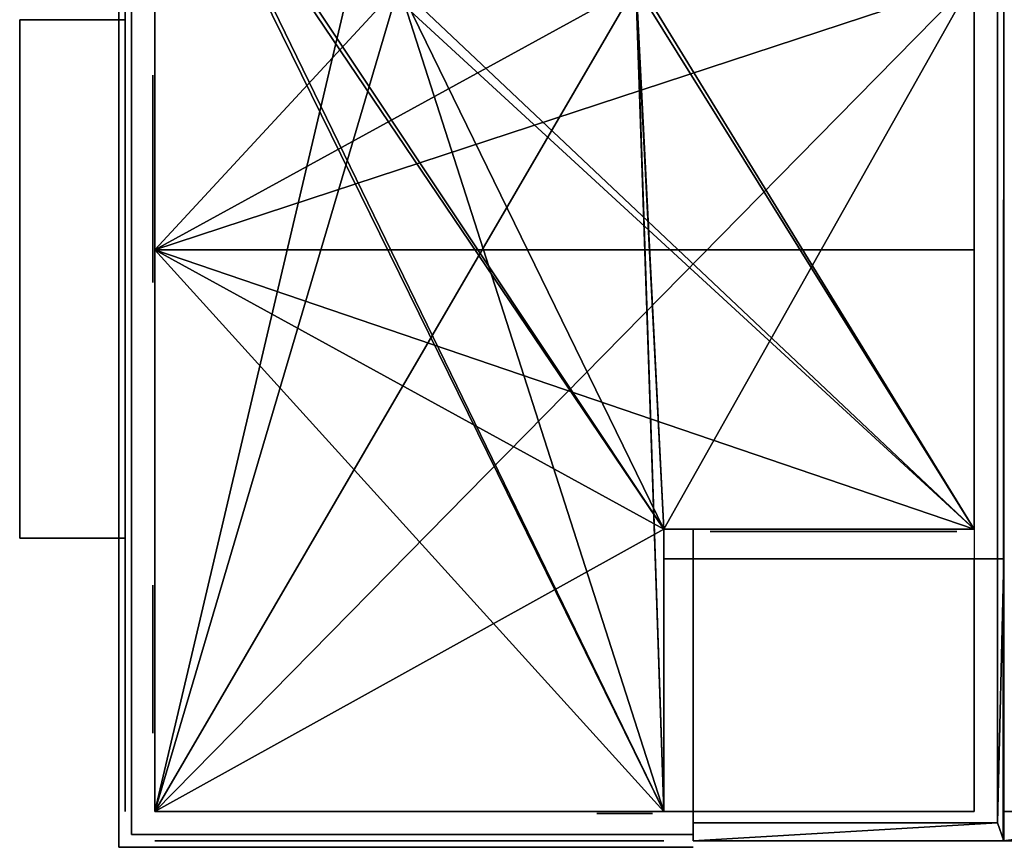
# Model space of a CAD drawing. Header units: metres. Extents: x -20 to 119, y -26 to 25.
# Tile 3 of 18: x -6 to 5, y -25 to -15. Entities that reach past the tile are written whole.
import ezdxf

# ---------------------------------------------------------------- set-up
doc = ezdxf.new("R2010")
doc.units = ezdxf.units.M

msp = doc.modelspace()

# ---------------------------------------------------------------- linework, layer by layer
at = {"layer": 'Building Shading', "color": 195}
for points in [[(-5.27875, -25.2861, 16.2), (-5.27875, -25.2861, 17.2), (-5.27875, 25.2861, 17.2), (-5.27875, 25.2861, 16.2)], [(-5.27875, 25.2861, 16.2), (-5.27875, 25.2861, 17.2), (-5.27875, -25.2861, 17.2), (-5.27875, -25.2861, 16.2)], [(-5.12875, -25.1362, 16.2), (-5.12875, -25.1362, 17.2), (-5.12875, 25.1362, 17.2), (-5.12875, 25.1362, 16.2)], [(-5.12875, 25.1362, 16.2), (-5.12875, 25.1362, 17.2), (-5.12875, -25.1362, 17.2), (-5.12875, -25.1362, 16.2)], [(10.8224, -24.8604, -0.01), (10.8224, 24.8602, -0.01), (5.20385, 24.8602, -0.01), (5.20385, -24.8604, -0.01)], [(5.20385, -24.8604, -0.01), (5.20385, 24.8602, -0.01), (10.8224, 24.8602, -0.01), (10.8224, -24.8604, -0.01)], [(10.8224, -24.8604), (10.8224, 24.8602), (5.20385, 24.8602), (5.20385, -24.8604)], [(5.20385, -24.8604), (5.20385, 24.8602), (10.8224, 24.8602), (10.8224, -24.8604)], [(5.19847, -25.2112), (5.19847, -25.2112, 16.2), (5.20375, -15.0766, 16.2), (5.20375, -15.0766)], [(5.20375, -15.0766), (5.20375, -15.0766, 16.2), (5.19847, -25.2112, 16.2), (5.19847, -25.2112)], [(86.8367, -15.0766), (90.3209, -25.2111), (5.19847, -25.2111)], [(5.19847, -25.2111), (90.3209, -25.2111), (86.8367, -15.0766)], [(5.19847, -25.2111), (5.20375, -15.0766), (86.8367, -15.0766)], [(86.8367, -15.0766), (5.20375, -15.0766), (5.19847, -25.2111)], [(86.8367, -15.0766, 16.2), (90.3209, -25.2111, 16.2), (5.19847, -25.2111, 16.2)], [(5.19847, -25.2111, 16.2), (90.3209, -25.2111, 16.2), (86.8367, -15.0766, 16.2)], [(5.19847, -25.2111, 16.2), (5.20375, -15.0766, 16.2), (86.8367, -15.0766, 16.2)], [(86.8367, -15.0766, 16.2), (5.20375, -15.0766, 16.2), (5.19847, -25.2111, 16.2)], [(-5.20365, -15.4833, 3.99), (-6.45465, -15.4833, 3.99), (-6.45465, -21.6243, 3.99), (-5.20365, -21.6243, 3.99)], [(-5.20365, -21.6243, 3.99), (-6.45465, -21.6243, 3.99), (-6.45465, -15.4833, 3.99), (-5.20365, -15.4833, 3.99)], [(-5.20365, -15.4833, 4), (-6.45465, -15.4833, 4), (-6.45465, -21.6243, 4), (-5.20365, -21.6243, 4)], [(-5.20365, -21.6243, 4), (-6.45465, -21.6243, 4), (-6.45465, -15.4833, 4), (-5.20365, -15.4833, 4)], [(-5.20365, -21.6243, 6.99), (-5.20365, -15.4833, 6.99), (-6.45465, -15.4833, 6.99), (-6.45465, -21.6243, 6.99)], [(-6.45465, -21.6243, 6.99), (-6.45465, -15.4833, 6.99), (-5.20365, -15.4833, 6.99), (-5.20365, -21.6243, 6.99)], [(-5.20365, -21.6243, 7), (-5.20365, -15.4833, 7), (-6.45465, -15.4833, 7), (-6.45465, -21.6243, 7)], [(-6.45465, -21.6243, 7), (-6.45465, -15.4833, 7), (-5.20365, -15.4833, 7), (-5.20365, -21.6243, 7)], [(-5.20365, -21.6243, 9.99), (-5.20365, -15.4833, 9.99), (-6.45465, -15.4833, 9.99), (-6.45465, -21.6243, 9.99)], [(-6.45465, -21.6243, 9.99), (-6.45465, -15.4833, 9.99), (-5.20365, -15.4833, 9.99), (-5.20365, -21.6243, 9.99)], [(-5.20365, -21.6243, 10), (-5.20365, -15.4833, 10), (-6.45465, -15.4833, 10), (-6.45465, -21.6243, 10)], [(-6.45465, -21.6243, 10), (-6.45465, -15.4833, 10), (-5.20365, -15.4833, 10), (-5.20365, -21.6243, 10)], [(-5.20365, -21.6243, 12.99), (-5.20365, -15.4833, 12.99), (-6.45465, -15.4833, 12.99), (-6.45465, -21.6243, 12.99)], [(-6.45465, -21.6243, 12.99), (-6.45465, -15.4833, 12.99), (-5.20365, -15.4833, 12.99), (-5.20365, -21.6243, 12.99)], [(-5.20365, -21.6243, 13), (-5.20365, -15.4833, 13), (-6.45465, -15.4833, 13), (-6.45465, -21.6243, 13)], [(-6.45465, -21.6243, 13), (-6.45465, -15.4833, 13), (-5.20365, -15.4833, 13), (-5.20365, -21.6243, 13)], [(-5.27865, -15.4833, 16.19), (-6.45465, -15.4833, 16.19), (-6.45465, -21.6243, 16.19), (-5.27865, -21.6243, 16.19)], [(-5.27865, -21.6243, 16.19), (-6.45465, -21.6243, 16.19), (-6.45465, -15.4833, 16.19), (-5.27865, -15.4833, 16.19)], [(-5.27865, -15.4833, 16.2), (-6.45465, -15.4833, 16.2), (-6.45465, -21.6243, 16.2), (-5.27865, -21.6243, 16.2)], [(-5.27865, -21.6243, 16.2), (-6.45465, -21.6243, 16.2), (-6.45465, -15.4833, 16.2), (-5.27865, -15.4833, 16.2)], [(1.52585, -25.2113, 3.99), (5.20385, -25.2113, 3.99), (5.20385, -21.8694, 3.99), (1.52585, -21.8694, 3.99)], [(1.52585, -21.8694, 3.99), (5.20385, -21.8694, 3.99), (5.20385, -25.2113, 3.99), (1.52585, -25.2113, 3.99)], [(1.52585, -25.2113, 4), (5.20385, -25.2113, 4), (5.20385, -21.8694, 4), (1.52585, -21.8694, 4)], [(1.52585, -21.8694, 4), (5.20385, -21.8694, 4), (5.20385, -25.2113, 4), (1.52585, -25.2113, 4)], [(1.52585, -25.2113, 6.99), (5.20385, -25.2113, 6.99), (5.20385, -21.8694, 6.99), (1.52585, -21.8694, 6.99)], [(1.52585, -21.8694, 6.99), (5.20385, -21.8694, 6.99), (5.20385, -25.2113, 6.99), (1.52585, -25.2113, 6.99)], [(1.52585, -25.2113, 7), (5.20385, -25.2113, 7), (5.20385, -21.8694, 7), (1.52585, -21.8694, 7)], [(1.52585, -21.8694, 7), (5.20385, -21.8694, 7), (5.20385, -25.2113, 7), (1.52585, -25.2113, 7)], [(1.52585, -25.2113, 9.99), (5.20385, -25.2113, 9.99), (5.20385, -21.8694, 9.99), (1.52585, -21.8694, 9.99)], [(1.52585, -21.8694, 9.99), (5.20385, -21.8694, 9.99), (5.20385, -25.2113, 9.99), (1.52585, -25.2113, 9.99)], [(1.52585, -25.2113, 10), (5.20385, -25.2113, 10), (5.20385, -21.8694, 10), (1.52585, -21.8694, 10)], [(1.52585, -21.8694, 10), (5.20385, -21.8694, 10), (5.20385, -25.2113, 10), (1.52585, -25.2113, 10)], [(1.52585, -25.2113, 12.99), (5.20385, -25.2113, 12.99), (5.20385, -21.8694, 12.99), (1.52585, -21.8694, 12.99)], [(1.52585, -21.8694, 12.99), (5.20385, -21.8694, 12.99), (5.20385, -25.2113, 12.99), (1.52585, -25.2113, 12.99)], [(1.52585, -25.2113, 13), (5.20385, -25.2113, 13), (5.20385, -21.8694, 13), (1.52585, -21.8694, 13)], [(1.52585, -21.8694, 13), (5.20385, -21.8694, 13), (5.20385, -25.2113, 13), (1.52585, -25.2113, 13)], [(1.52585, -25.2113, 16.19), (5.20385, -25.2113, 16.19), (5.20385, -21.8694, 16.19), (1.52585, -21.8694, 16.19)], [(1.52585, -21.8694, 16.19), (5.20385, -21.8694, 16.19), (5.20385, -25.2113, 16.19), (1.52585, -25.2113, 16.19)], [(1.52585, -25.2113, 16.2), (5.20385, -25.2113, 16.2), (5.20385, -21.8694, 16.2), (1.52585, -21.8694, 16.2)], [(1.52585, -21.8694, 16.2), (5.20385, -21.8694, 16.2), (5.20385, -25.2113, 16.2), (1.52585, -25.2113, 16.2)], [(5.20385, -21.8694, 0.655), (5.12785, -24.9953, 0.655), (5.20385, -25.2113, 0.655)], [(5.20385, -25.2113, 0.655), (5.12785, -24.9953, 0.655), (5.20385, -21.8694, 0.655)], [(5.20385, -21.8694, 0.655), (5.12785, -21.8694, 0.655), (5.12785, -24.9953, 0.655)], [(5.12785, -24.9953, 0.655), (5.12785, -21.8694, 0.655), (5.20385, -21.8694, 0.655)], [(5.20385, -21.8694, 1), (5.12785, -24.9953, 1), (5.20385, -25.2113, 1)], [(5.20385, -25.2113, 1), (5.12785, -24.9953, 1), (5.20385, -21.8694, 1)], [(5.20385, -21.8694, 1), (5.12785, -21.8694, 1), (5.12785, -24.9953, 1)], [(5.12785, -24.9953, 1), (5.12785, -21.8694, 1), (5.20385, -21.8694, 1)], [(5.12785, -24.9953, 0.655), (1.52585, -25.2113, 0.655), (5.20385, -25.2113, 0.655)], [(5.20385, -25.2113, 0.655), (1.52585, -25.2113, 0.655), (5.12785, -24.9953, 0.655)], [(1.52585, -24.9953, 0.655), (1.52585, -25.2113, 0.655), (5.12785, -24.9953, 0.655)], [(5.12785, -24.9953, 0.655), (1.52585, -25.2113, 0.655), (1.52585, -24.9953, 0.655)], [(5.12785, -24.9953, 1), (1.52585, -25.2113, 1), (5.20385, -25.2113, 1)], [(5.20385, -25.2113, 1), (1.52585, -25.2113, 1), (5.12785, -24.9953, 1)], [(1.52585, -24.9953, 1), (1.52585, -25.2113, 1), (5.12785, -24.9953, 1)], [(5.12785, -24.9953, 1), (1.52585, -25.2113, 1), (1.52585, -24.9953, 1)], [(1.52585, -25.1362, 16.2), (1.52585, -25.1362, 17.2), (-5.12875, -25.1362, 17.2), (-5.12875, -25.1362, 16.2)], [(-5.12875, -25.1362, 16.2), (-5.12875, -25.1362, 17.2), (1.52585, -25.1362, 17.2), (1.52585, -25.1362, 16.2)], [(1.52585, -25.2861, 16.2), (1.52585, -25.2861, 17.2), (-5.27875, -25.2861, 17.2), (-5.27875, -25.2861, 16.2)], [(-5.27875, -25.2861, 16.2), (-5.27875, -25.2861, 17.2), (1.52585, -25.2861, 17.2), (1.52585, -25.2861, 16.2)], [(90.3209, -25.2111), (90.3209, -25.2111, 16.2), (5.19847, -25.2111, 16.2), (5.19847, -25.2111)], [(5.19847, -25.2111), (5.19847, -25.2111, 16.2), (90.3209, -25.2111, 16.2), (90.3209, -25.2111)]]:
    msp.add_3dface(points, dxfattribs=at)
at = {"layer": 'Z04_P03_E08', "color": 43}
for points in [[(-5.20375, -12.4587, 3.715), (-5.20375, -12.4587, 1), (-5.20375, -24.8602, 1), (-5.20375, -24.8602, 3.715)], [(5.20375, -21.5186, 3.715), (5.20375, -21.5186, 1), (5.20375, -14.9886, 1), (5.20375, -14.9886, 3.715)], [(1.52585, -24.8602, 3.715), (1.52585, -24.8602, 1), (1.52585, -21.5186, 1), (1.52585, -21.5186, 3.715)], [(1.17485, -21.8696, 3.715), (1.17485, -21.8696, 1), (4.85275, -21.8696, 1), (4.85275, -21.8696, 3.715)], [(-4.85275, -25.2111, 3.715), (-4.85275, -25.2111, 1), (1.17485, -25.2111, 1), (1.17485, -25.2111, 3.715)]]:
    msp.add_3dface(points, dxfattribs=at)
at = {"layer": 'Z04_P03_E08', "color": 8}
for points in [[(1.175, -24.8604, 1), (-4.8525, -24.8604, 1), (-4.8525, -12.4589, 1)], [(1.175, -24.8604, 1), (-4.8525, -12.4589, 1), (-1.964, -15.0839, 1)], [(1.175, -24.8604, 1), (0.8445, -15.0834, 1), (0.8445, -14.9879, 1)], [(0.8445, -14.9879, 1), (4.853, -14.9889, 1), (4.853, -21.5184, 1)], [(0.8445, -14.9879, 1), (4.853, -21.5184, 1), (1.175, -21.5184, 1)], [(1.175, -24.8604, 1), (0.8445, -14.9879, 1), (1.175, -21.5184, 1)], [(1.175, -24.8604, 1), (-1.964, -15.0839, 1), (0.8445, -15.0834, 1)]]:
    msp.add_3dface(points, dxfattribs=at)
at = {"layer": 'Z04_P03_E08', "color": 15}
for points in [[(-4.85246, -12.5966, 3.715), (-4.85246, -24.8606, 3.715), (1.17504, -24.8606, 3.715)], [(-4.85246, -12.5966, 3.715), (1.17504, -24.8606, 3.715), (1.17504, -21.5186, 3.715)], [(-4.85246, -12.5966, 3.715), (1.17504, -21.5186, 3.715), (4.85304, -21.5186, 3.715)], [(-4.85246, -12.5966, 3.715), (4.85304, -21.5186, 3.715), (-1.96396, -15.0841, 3.715)], [(4.85304, -21.5186, 3.715), (4.85304, -14.9891, 3.715), (0.84454, -14.9881, 3.715)], [(4.85304, -21.5186, 3.715), (0.84454, -14.9881, 3.715), (0.84454, -15.0836, 3.715)], [(4.85304, -21.5186, 3.715), (0.84454, -15.0836, 3.715), (-1.96396, -15.0841, 3.715)]]:
    msp.add_3dface(points, dxfattribs=at)
at = {"layer": 'Z04_P03_E08', "color": 143}
for points in [[(-4.87775, -16.142, 3.516), (-4.87775, -16.142, 1.184), (-4.87775, -18.574, 1.184), (-4.87775, -18.574, 3.516)], [(1.72667, -21.5435, 3.501), (1.72667, -21.5435, 1.199), (4.64867, -21.5435, 1.199), (4.64867, -21.5435, 3.501)], [(-4.87775, -22.1984, 3.578), (-4.87775, -22.1984, 2.122), (-4.87775, -23.9344, 2.122), (-4.87775, -23.9344, 3.578)], [(0.3953, -24.8851, 3.628), (0.3953, -24.8851, 2.072), (1.0413, -24.8851, 2.072), (1.0413, -24.8851, 3.628)]]:
    msp.add_3dface(points, dxfattribs=at)
at = {"layer": 'Z08_P04_E09', "color": 15}
for points in [[(-4.85246, -12.5962, 6.715), (-4.85246, -24.8602, 6.715), (1.17504, -24.8602, 6.715)], [(-4.85246, -12.5962, 6.715), (1.17504, -24.8602, 6.715), (1.17504, -21.5182, 6.715)], [(-4.85246, -12.5962, 6.715), (1.17504, -21.5182, 6.715), (4.85304, -21.5182, 6.715)], [(-4.85246, -12.5962, 6.715), (4.85304, -21.5182, 6.715), (-1.96396, -15.0837, 6.715)], [(4.85304, -21.5182, 6.715), (4.85304, -14.9887, 6.715), (0.84454, -14.9877, 6.715)], [(4.85304, -21.5182, 6.715), (0.84454, -14.9877, 6.715), (0.84454, -15.0832, 6.715)], [(4.85304, -21.5182, 6.715), (0.84454, -15.0832, 6.715), (-1.96396, -15.0837, 6.715)]]:
    msp.add_3dface(points, dxfattribs=at)
at = {"layer": 'Z08_P04_E09', "color": 8}
for points in [[(-4.85246, -24.8606, 3.715), (-4.85246, -12.5966, 3.715), (-1.96396, -12.5966, 3.715)], [(-4.85246, -24.8606, 3.715), (-1.96396, -12.5966, 3.715), (-1.96396, -15.0841, 3.715)], [(4.85304, -14.9891, 3.715), (1.17504, -21.5186, 3.715), (-4.85246, -24.8606, 3.715)], [(0.84454, -15.0836, 3.715), (4.85304, -14.9891, 3.715), (-4.85246, -24.8606, 3.715)], [(4.85304, -14.9891, 3.715), (4.85304, -21.5186, 3.715), (1.17504, -21.5186, 3.715)], [(-4.85246, -24.8606, 3.715), (-1.96396, -15.0841, 3.715), (0.84454, -15.0836, 3.715)], [(1.17504, -21.5186, 3.715), (1.17504, -24.8606, 3.715), (-4.85246, -24.8606, 3.715)]]:
    msp.add_3dface(points, dxfattribs=at)
at = {"layer": 'Z08_P04_E09', "color": 43}
for points in [[(5.20375, -21.5186, 6.715), (5.20375, -21.5186, 4), (5.20375, -14.9886, 4), (5.20375, -14.9886, 6.715)], [(-5.20375, -15.4231, 6.715), (-5.20375, -15.4231, 4), (-5.20375, -24.8602, 4), (-5.20375, -24.8602, 6.715)], [(1.52585, -24.8602, 6.715), (1.52585, -24.8602, 4), (1.52585, -21.5186, 4), (1.52585, -21.5186, 6.715)], [(1.17485, -21.8696, 6.715), (1.17485, -21.8696, 4), (4.85275, -21.8696, 4), (4.85275, -21.8696, 6.715)], [(-4.85275, -25.2111, 6.715), (-4.85275, -25.2111, 4), (1.17485, -25.2111, 4), (1.17485, -25.2111, 6.715)]]:
    msp.add_3dface(points, dxfattribs=at)
at = {"layer": 'Z08_P04_E09', "color": 143}
for points in [[(-4.87775, -16.1549, 6.516), (-4.87775, -16.1549, 4.184), (-4.87775, -18.5869, 4.184), (-4.87775, -18.5869, 6.516)], [(1.72667, -21.5435, 6.501), (1.72667, -21.5435, 4.199), (4.64867, -21.5435, 4.199), (4.64867, -21.5435, 6.501)], [(-4.87775, -22.1817, 6.578), (-4.87775, -22.1817, 5.122), (-4.87775, -23.9177, 5.122), (-4.87775, -23.9177, 6.578)], [(0.39235, -24.8851, 6.628), (0.39235, -24.8851, 5.072), (1.03835, -24.8851, 5.072), (1.03835, -24.8851, 6.628)]]:
    msp.add_3dface(points, dxfattribs=at)
at = {"layer": 'Z12_P05_E09', "color": 8}
for points in [[(-4.85246, -24.8602, 6.715), (-4.85246, -12.5962, 6.715), (-1.96396, -12.5962, 6.715)], [(-4.85246, -24.8602, 6.715), (-1.96396, -12.5962, 6.715), (-1.96396, -15.0837, 6.715)], [(4.85304, -14.9887, 6.715), (1.17504, -21.5182, 6.715), (-4.85246, -24.8602, 6.715)], [(0.84454, -15.0832, 6.715), (4.85304, -14.9887, 6.715), (-4.85246, -24.8602, 6.715)], [(4.85304, -14.9887, 6.715), (4.85304, -21.5182, 6.715), (1.17504, -21.5182, 6.715)], [(-4.85246, -24.8602, 6.715), (-1.96396, -15.0837, 6.715), (0.84454, -15.0832, 6.715)], [(1.17504, -21.5182, 6.715), (1.17504, -24.8602, 6.715), (-4.85246, -24.8602, 6.715)]]:
    msp.add_3dface(points, dxfattribs=at)
at = {"layer": 'Z12_P05_E09', "color": 15}
for points in [[(-4.85246, -12.5962, 9.715), (-4.85246, -24.8602, 9.715), (1.17504, -24.8602, 9.715)], [(-4.85246, -12.5962, 9.715), (1.17504, -24.8602, 9.715), (1.17504, -21.5182, 9.715)], [(-4.85246, -12.5962, 9.715), (1.17504, -21.5182, 9.715), (4.85304, -21.5182, 9.715)], [(-4.85246, -12.5962, 9.715), (4.85304, -21.5182, 9.715), (-1.96396, -15.0837, 9.715)], [(4.85304, -21.5182, 9.715), (4.85304, -14.9887, 9.715), (0.84454, -14.9877, 9.715)], [(4.85304, -21.5182, 9.715), (0.84454, -14.9877, 9.715), (0.84454, -15.0832, 9.715)], [(4.85304, -21.5182, 9.715), (0.84454, -15.0832, 9.715), (-1.96396, -15.0837, 9.715)]]:
    msp.add_3dface(points, dxfattribs=at)
at = {"layer": 'Z12_P05_E09', "color": 43}
for points in [[(5.20375, -21.5186, 9.715), (5.20375, -21.5186, 7), (5.20375, -14.9886, 7), (5.20375, -14.9886, 9.715)], [(-5.20375, -15.4231, 9.715), (-5.20375, -15.4231, 7), (-5.20375, -24.8602, 7), (-5.20375, -24.8602, 9.715)], [(1.52585, -24.8602, 9.715), (1.52585, -24.8602, 7), (1.52585, -21.5186, 7), (1.52585, -21.5186, 9.715)], [(1.17485, -21.8696, 9.715), (1.17485, -21.8696, 7), (4.85275, -21.8696, 7), (4.85275, -21.8696, 9.715)], [(-4.85275, -25.2111, 9.715), (-4.85275, -25.2111, 7), (1.17485, -25.2111, 7), (1.17485, -25.2111, 9.715)]]:
    msp.add_3dface(points, dxfattribs=at)
at = {"layer": 'Z12_P05_E09', "color": 143}
for points in [[(-4.87775, -16.1643, 9.516), (-4.87775, -16.1643, 7.184), (-4.87775, -18.5963, 7.184), (-4.87775, -18.5963, 9.516)], [(1.72667, -21.5435, 9.501), (1.72667, -21.5435, 7.199), (4.64867, -21.5435, 7.199), (4.64867, -21.5435, 9.501)], [(-4.87775, -22.1817, 9.578), (-4.87775, -22.1817, 8.122), (-4.87775, -23.9177, 8.122), (-4.87775, -23.9177, 9.578)], [(0.38321, -24.8851, 9.628), (0.38321, -24.8851, 8.072), (1.02921, -24.8851, 8.072), (1.02921, -24.8851, 9.628)]]:
    msp.add_3dface(points, dxfattribs=at)
at = {"layer": 'Z16_P06_E09', "color": 8}
for points in [[(-4.85246, -24.8602, 9.715), (-4.85246, -12.5962, 9.715), (-1.96396, -12.5962, 9.715)], [(-4.85246, -24.8602, 9.715), (-1.96396, -12.5962, 9.715), (-1.96396, -15.0837, 9.715)], [(4.85304, -14.9887, 9.715), (1.17504, -21.5182, 9.715), (-4.85246, -24.8602, 9.715)], [(0.84454, -15.0832, 9.715), (4.85304, -14.9887, 9.715), (-4.85246, -24.8602, 9.715)], [(4.85304, -14.9887, 9.715), (4.85304, -21.5182, 9.715), (1.17504, -21.5182, 9.715)], [(-4.85246, -24.8602, 9.715), (-1.96396, -15.0837, 9.715), (0.84454, -15.0832, 9.715)], [(1.17504, -21.5182, 9.715), (1.17504, -24.8602, 9.715), (-4.85246, -24.8602, 9.715)]]:
    msp.add_3dface(points, dxfattribs=at)
at = {"layer": 'Z16_P06_E09', "color": 15}
for points in [[(-4.85246, -12.5962, 12.715), (-4.85246, -24.8602, 12.715), (1.17504, -24.8602, 12.715)], [(-4.85246, -12.5962, 12.715), (1.17504, -24.8602, 12.715), (1.17504, -21.5182, 12.715)], [(-4.85246, -12.5962, 12.715), (1.17504, -21.5182, 12.715), (4.85304, -21.5182, 12.715)], [(-4.85246, -12.5962, 12.715), (4.85304, -21.5182, 12.715), (-1.96396, -15.0837, 12.715)], [(4.85304, -21.5182, 12.715), (4.85304, -14.9887, 12.715), (0.84454, -14.9877, 12.715)], [(4.85304, -21.5182, 12.715), (0.84454, -14.9877, 12.715), (0.84454, -15.0832, 12.715)], [(4.85304, -21.5182, 12.715), (0.84454, -15.0832, 12.715), (-1.96396, -15.0837, 12.715)]]:
    msp.add_3dface(points, dxfattribs=at)
at = {"layer": 'Z16_P06_E09', "color": 43}
for points in [[(5.20375, -21.5186, 12.715), (5.20375, -21.5186, 10), (5.20375, -14.9886, 10), (5.20375, -14.9886, 12.715)], [(-5.20375, -15.4231, 12.715), (-5.20375, -15.4231, 10), (-5.20375, -24.8602, 10), (-5.20375, -24.8602, 12.715)], [(1.52585, -24.8602, 12.715), (1.52585, -24.8602, 10), (1.52585, -21.5186, 10), (1.52585, -21.5186, 12.715)], [(1.17485, -21.8696, 12.715), (1.17485, -21.8696, 10), (4.85275, -21.8696, 10), (4.85275, -21.8696, 12.715)], [(-4.85275, -25.2111, 12.715), (-4.85275, -25.2111, 10), (1.17485, -25.2111, 10), (1.17485, -25.2111, 12.715)]]:
    msp.add_3dface(points, dxfattribs=at)
at = {"layer": 'Z16_P06_E09', "color": 143}
for points in [[(-4.87775, -16.1643, 12.516), (-4.87775, -16.1643, 10.184), (-4.87775, -18.5963, 10.184), (-4.87775, -18.5963, 12.516)], [(1.72667, -21.5435, 12.501), (1.72667, -21.5435, 10.199), (4.64867, -21.5435, 10.199), (4.64867, -21.5435, 12.501)], [(-4.87775, -22.1817, 12.578), (-4.87775, -22.1817, 11.122), (-4.87775, -23.9177, 11.122), (-4.87775, -23.9177, 12.578)], [(0.38321, -24.8851, 12.628), (0.38321, -24.8851, 11.072), (1.02921, -24.8851, 11.072), (1.02921, -24.8851, 12.628)]]:
    msp.add_3dface(points, dxfattribs=at)
at = {"layer": 'Z20_P07_E09', "color": 15}
for points in [[(-4.85265, -12.5963, 16.2), (-4.85265, -18.2083, 16.2), (-1.96415, -15.0838, 16.2)], [(-4.85265, -18.2083, 16.2), (4.85285, -18.2083, 16.2), (4.85285, -15.0178, 16.2)], [(-4.85265, -18.2083, 16.2), (4.85285, -15.0178, 16.2), (0.84435, -15.0833, 16.2)], [(-4.85265, -18.2083, 16.2), (0.84435, -15.0833, 16.2), (-1.96415, -15.0838, 16.2)], [(-4.85265, -18.2083, 16.2), (-4.85265, -24.8603, 16.2), (1.17485, -24.8603, 16.2)], [(-4.85265, -18.2083, 16.2), (1.17485, -24.8603, 16.2), (1.17485, -21.5183, 16.2)], [(-4.85265, -18.2083, 16.2), (1.17485, -21.5183, 16.2), (4.85285, -21.5183, 16.2)], [(-4.85265, -18.2083, 16.2), (4.85285, -21.5183, 16.2), (4.85285, -18.2083, 16.2)]]:
    msp.add_3dface(points, dxfattribs=at)
at = {"layer": 'Z20_P07_E09', "color": 8}
for points in [[(-4.85246, -24.8602, 12.715), (-4.85246, -12.5962, 12.715), (-1.96396, -12.5962, 12.715)], [(-4.85246, -24.8602, 12.715), (-1.96396, -12.5962, 12.715), (-1.96396, -15.0837, 12.715)], [(4.85304, -14.9887, 12.715), (1.17504, -21.5182, 12.715), (-4.85246, -24.8602, 12.715)], [(0.84454, -15.0832, 12.715), (4.85304, -14.9887, 12.715), (-4.85246, -24.8602, 12.715)], [(4.85304, -14.9887, 12.715), (4.85304, -21.5182, 12.715), (1.17504, -21.5182, 12.715)], [(-4.85246, -24.8602, 12.715), (-1.96396, -15.0837, 12.715), (0.84454, -15.0832, 12.715)], [(1.17504, -21.5182, 12.715), (1.17504, -24.8602, 12.715), (-4.85246, -24.8602, 12.715)]]:
    msp.add_3dface(points, dxfattribs=at)
at = {"layer": 'Z20_P07_E09', "color": 43}
for points in [[(5.20375, -21.5186, 15.881), (5.20375, -21.5186, 13), (5.20375, -14.9886, 13), (5.20375, -14.9886, 15.855)], [(-5.20375, -15.4231, 15.855), (-5.20375, -15.4231, 13), (-5.20375, -24.8602, 13), (-5.20375, -24.8602, 15.881)], [(1.52585, -24.8602, 15.881), (1.52585, -24.8602, 13), (1.52585, -21.5186, 13), (1.52585, -21.5186, 15.881)], [(1.17485, -21.8696, 15.881), (1.17485, -21.8696, 13), (4.85275, -21.8696, 13), (4.85275, -21.8696, 15.881)], [(-4.85275, -25.2111, 15.881), (-4.85275, -25.2111, 13), (1.17485, -25.2111, 13), (1.17485, -25.2111, 15.881)]]:
    msp.add_3dface(points, dxfattribs=at)
at = {"layer": 'Z20_P07_E09', "color": 143}
for points in [[(-4.87775, -16.1643, 15.516), (-4.87775, -16.1643, 13.184), (-4.87775, -18.5963, 13.184), (-4.87775, -18.5963, 15.516)], [(1.72667, -21.5435, 15.501), (1.72667, -21.5435, 13.199), (4.64867, -21.5435, 13.199), (4.64867, -21.5435, 15.501)], [(-4.87775, -22.1817, 15.578), (-4.87775, -22.1817, 14.122), (-4.87775, -23.9177, 14.122), (-4.87775, -23.9177, 15.578)], [(0.38321, -24.8851, 15.628), (0.38321, -24.8851, 14.072), (1.02921, -24.8851, 14.072), (1.02921, -24.8851, 15.628)]]:
    msp.add_3dface(points, dxfattribs=at)
at = {"layer": 'Z25_SOTANO', "color": 43}
for points in [[(-4.85275, 24.8602, 0.716), (-4.85275, 24.8602, -2.75), (-4.85275, -24.8602, -2.75)], [(-4.85275, 24.8602, 0.716), (-4.85275, -24.8602, -2.75), (-4.85275, 7.36522, -0.284)], [(5.12775, -24.8603, -0.01), (5.12775, -24.8603, -2.75), (5.12775, 24.8602, -2.75)], [(5.12775, -24.8603, -0.01), (5.12775, 24.8602, -2.75), (5.12775, -7.36565, -0.284)], [(-4.85275, -24.8602, -2.75), (-4.85275, -7.36565, -0.284), (-4.85275, 7.36522, -0.284)], [(-4.85275, -24.8602, -2.75), (-4.85275, -10.1607, 0.655), (-4.85275, -7.36521, 0.716)], [(-4.85275, -24.8602, -2.75), (-4.85275, -7.36521, 0.716), (-4.85275, -7.36565, -0.284)], [(5.12775, -24.8603, -0.01), (5.12775, -7.36565, -0.284), (5.12775, -7.36565, -0.01)], [(5.20375, -21.5186, 0.716), (5.20375, -21.5186), (5.20375, -7.3657)], [(5.20375, -21.5186, 0.716), (5.20375, -7.3657), (5.20375, -10.1194, 0.655)], [(5.20375, -21.5186, 0.716), (5.20375, -10.1194, 0.655), (5.20375, -10.2034, 0.716)], [(-4.85275, -24.8602, -2.75), (-4.85275, -12.4587, 0.655), (-4.85275, -10.1607, 0.655)], [(-4.85275, -24.8602, -2.75), (-4.85275, -24.8602, 0.716), (-4.85275, -12.4587, 0.716)], [(-4.85275, -24.8602, -2.75), (-4.85275, -12.4587, 0.716), (-4.85275, -12.4587, 0.655)], [(5.20375, -21.8696, 0.716), (5.20375, -21.8696), (5.20375, -21.5186), (5.20375, -21.5186, 0.716)], [(5.20375, -24.8602, 0.655), (5.20375, -24.8602), (5.20375, -21.8696), (5.20375, -21.8696, 0.655)], [(-4.85275, -24.8602, 0.716), (-4.85275, -24.8602, -2.75), (4.85275, -24.8602, -2.75)], [(-4.85275, -24.8602, 0.716), (4.85275, -24.8602, -2.75), (1.52585, -24.8602, 0.655)], [(-4.85275, -24.8602, 0.716), (1.52585, -24.8602, 0.655), (1.52585, -24.8602, 0.716)], [(4.85275, -24.8602, -2.75), (4.85275, -24.8602, 0.655), (1.52585, -24.8602, 0.655)]]:
    msp.add_3dface(points, dxfattribs=at)
at = {"layer": 'Z25_SOTANO', "color": 8}
msp.add_3dface([(4.85288, -24.8604, -2.75), (-4.85262, -24.8604, -2.75), (-4.85262, 24.8602, -2.75), (4.85288, 24.8602, -2.75)], dxfattribs=at)
at = {"layer": 'Z25_SOTANO', "color": 15}
for points in [[(1.175, -21.5184, 1), (-1.964, -15.0839, 1), (-4.8525, -12.4589, 1)], [(1.175, -21.5184, 1), (-4.8525, -12.4589, 1), (-4.8525, -24.8604, 1)], [(1.175, -21.5184, 1), (4.853, -14.9889, 1), (0.8445, -14.9879, 1)], [(1.175, -21.5184, 1), (0.8445, -14.9879, 1), (0.8445, -15.0834, 1)], [(1.175, -21.5184, 1), (4.853, -21.5184, 1), (4.853, -14.9889, 1)], [(1.175, -21.5184, 1), (0.8445, -15.0834, 1), (-1.964, -15.0839, 1)], [(1.175, -21.5184, 1), (-4.8525, -24.8604, 1), (1.175, -24.8604, 1)], [(1.52585, -21.8694, 1), (1.52585, -24.8604, 1), (4.85285, -24.8604, 1), (4.85285, -21.8694, 1)]]:
    msp.add_3dface(points, dxfattribs=at)

doc.saveas('drawing.dxf')
